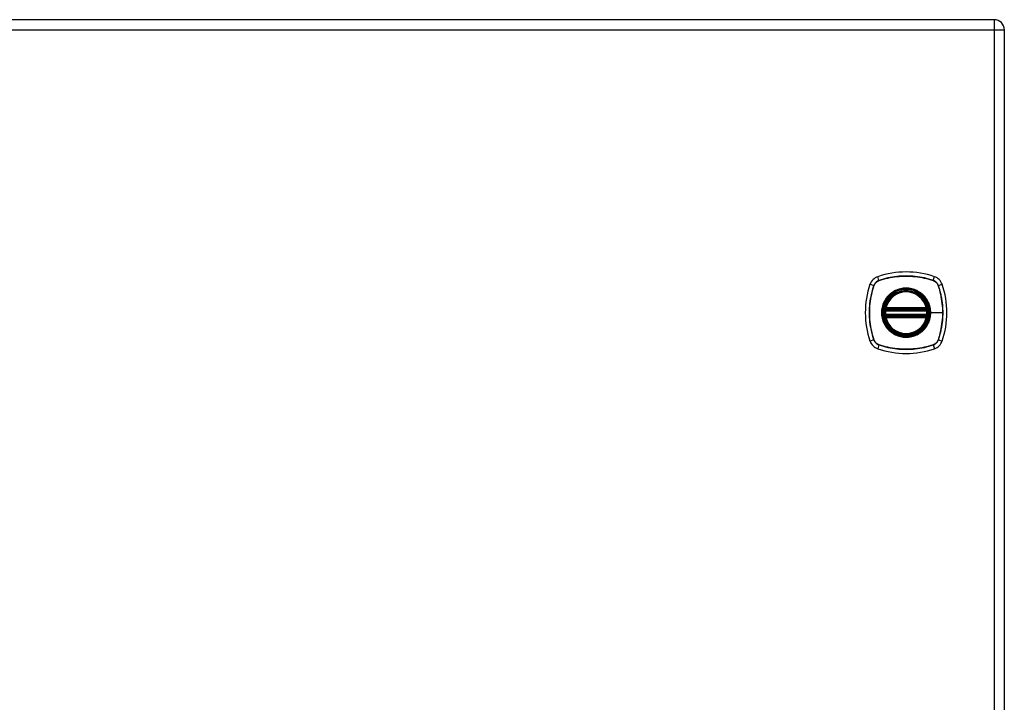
# Model space of a CAD drawing. Header units: inches. Extents: x 4 to 114, y 7 to 60.
# Tile 80 of 96: x 48 to 62, y 34 to 44. Entities that reach past the tile are written whole.
import ezdxf

# ---------------------------------------------------------------- set-up
doc = ezdxf.new("R2010")
doc.units = ezdxf.units.IN
doc.header["$MEASUREMENT"] = 0
doc.layers.add('Visible Edges(ANSI)', color=7, linetype='Continuous', lineweight=25)
doc.layers.add('Visible Tangent Edges(ANSI)', color=7, linetype='Continuous', lineweight=25)

msp = doc.modelspace()

# ---------------------------------------------------------------- linework, layer by layer
at = {"layer": 'Visible Edges(ANSI)'}
for p, q in [((62.099, 43.573), (38.473, 43.573)), ((62.245, 23.916), (62.245, 43.427)), ((60.524, 39.363), (61.117, 39.363)), ((61.117, 39.284), (60.524, 39.284)), ((60.528, 39.383), (61.113, 39.383)), ((61.113, 39.264), (60.528, 39.264))]:
    msp.add_line(p, q, dxfattribs=at)
at = {"layer": 'Visible Edges(ANSI)', "flags": 128}
for points in [[(60.512, 39.377), (60.512, 39.377), (60.512, 39.376), (60.512, 39.376), (60.512, 39.376), (60.512, 39.375), (60.512, 39.375), (60.512, 39.374), (60.512, 39.373), (60.511, 39.372), (60.511, 39.372), (60.511, 39.371), (60.511, 39.369), (60.511, 39.368), (60.511, 39.367), (60.51, 39.366), (60.51, 39.364), (60.51, 39.363), (60.51, 39.361), (60.51, 39.36), (60.509, 39.358), (60.509, 39.357), (60.509, 39.355), (60.509, 39.354), (60.509, 39.352)], [(60.509, 39.295), (60.509, 39.293), (60.509, 39.292), (60.509, 39.29), (60.509, 39.288), (60.51, 39.287), (60.51, 39.285), (60.51, 39.284), (60.51, 39.283), (60.51, 39.281), (60.511, 39.28), (60.511, 39.279), (60.511, 39.277), (60.511, 39.276), (60.511, 39.275), (60.511, 39.274), (60.512, 39.274), (60.512, 39.273), (60.512, 39.272), (60.512, 39.272), (60.512, 39.271), (60.512, 39.271), (60.512, 39.27), (60.512, 39.27), (60.512, 39.27)], [(61.132, 39.352), (61.132, 39.354), (61.132, 39.355), (61.132, 39.357), (61.132, 39.358), (61.131, 39.36), (61.131, 39.361), (61.131, 39.363), (61.131, 39.364), (61.131, 39.366), (61.13, 39.367), (61.13, 39.368), (61.13, 39.369), (61.13, 39.371), (61.13, 39.372), (61.13, 39.372), (61.13, 39.373), (61.129, 39.374), (61.129, 39.375), (61.129, 39.375), (61.129, 39.376), (61.129, 39.376), (61.129, 39.376), (61.129, 39.377), (61.129, 39.377)], [(61.129, 39.27), (61.129, 39.27), (61.129, 39.27), (61.129, 39.271), (61.129, 39.271), (61.129, 39.272), (61.129, 39.272), (61.129, 39.273), (61.13, 39.274), (61.13, 39.274), (61.13, 39.275), (61.13, 39.276), (61.13, 39.277), (61.13, 39.279), (61.13, 39.28), (61.131, 39.281), (61.131, 39.283), (61.131, 39.284), (61.131, 39.285), (61.131, 39.287), (61.132, 39.288), (61.132, 39.29), (61.132, 39.292), (61.132, 39.293), (61.132, 39.295)]]:
    msp.add_lwpolyline(points, dxfattribs=at)
at = {"layer": 'Visible Edges(ANSI)'}
for radius in [0.32, 0.315]:
    msp.add_circle((60.821, 39.323), radius, dxfattribs=at)
for centre, radius, start, end in [((62.099, 43.427), 0.146, 0, 90), ((60.466, 39.678), 0.177, 108.7722, 161.2278), ((60.821, 38.634), 1.28, 71.2278, 108.7722), ((61.175, 39.678), 0.177, 18.7722, 71.2278), ((61.509, 39.323), 1.28, 161.2278, 198.7722), ((60.132, 39.323), 1.28, 341.2278, 18.7722), ((60.821, 39.323), 0.313, 13.6344, 166.3656), ((60.821, 39.323), 0.313, 174.7499, 185.2501), ((60.821, 39.323), 0.313, 166.3656, 170.216), ((60.524, 39.375), 0.0118, 170.216, 270), ((60.524, 39.272), 0.0118, 90, 189.784), ((60.821, 39.323), 0.313, 189.784, 193.6344), ((60.528, 39.394), 0.0118, 166.3656, 270), ((60.528, 39.252), 0.0118, 90, 193.6344), ((61.113, 39.394), 0.0118, 270, 13.6344), ((61.113, 39.252), 0.0118, 346.3656, 90), ((61.117, 39.375), 0.0118, 270, 9.784), ((61.117, 39.272), 0.0118, 350.216, 90), ((60.821, 39.323), 0.313, 9.784, 13.6344), ((60.821, 39.323), 0.313, 346.3656, 350.216), ((60.821, 39.323), 0.313, 354.7499, 5.2501), ((60.821, 39.323), 0.313, 193.6344, 346.3656), ((60.466, 38.969), 0.177, 198.7722, 251.2278), ((61.175, 38.969), 0.177, 288.7722, 341.2278), ((60.821, 40.012), 1.28, 251.2278, 288.7722)]:
    msp.add_arc(centre, radius, start, end, dxfattribs=at)
at = {"layer": 'Visible Tangent Edges(ANSI)'}
for p, q in [((62.099, 43.573), (62.099, 43.427)), ((38.473, 43.427), (62.099, 43.427)), ((62.099, 43.427), (62.245, 43.427)), ((62.099, 43.427), (62.099, 23.916)), ((60.427, 39.791), (60.409, 39.846)), ((61.214, 39.791), (61.232, 39.846)), ((60.298, 39.735), (60.353, 39.717)), ((60.355, 39.715), (60.355, 39.716)), ((60.428, 39.789), (60.429, 39.789)), ((61.212, 39.789), (61.213, 39.789)), ((61.286, 39.716), (61.286, 39.715)), ((61.288, 39.717), (61.343, 39.735)), ((60.509, 39.352), (60.521, 39.351)), ((60.509, 39.295), (60.521, 39.296)), ((60.518, 39.376), (60.512, 39.377)), ((60.512, 39.27), (60.518, 39.271)), ((60.516, 39.397), (60.528, 39.394)), ((60.521, 39.351), (61.12, 39.351)), ((61.12, 39.296), (60.521, 39.296)), ((60.524, 39.363), (60.524, 39.373)), ((60.524, 39.274), (60.524, 39.284)), ((60.528, 39.383), (60.528, 39.394)), ((61.113, 39.394), (60.528, 39.394)), ((60.528, 39.373), (60.528, 39.383)), ((60.528, 39.373), (61.113, 39.373)), ((60.528, 39.264), (60.528, 39.274)), ((61.113, 39.274), (60.528, 39.274)), ((60.528, 39.252), (60.528, 39.264)), ((61.113, 39.394), (61.125, 39.397)), ((61.113, 39.394), (61.113, 39.383)), ((61.113, 39.383), (61.113, 39.373)), ((61.113, 39.274), (61.113, 39.264)), ((61.113, 39.264), (61.113, 39.252)), ((61.117, 39.373), (61.117, 39.363)), ((61.117, 39.284), (61.117, 39.274)), ((61.12, 39.351), (61.132, 39.352)), ((61.12, 39.296), (61.132, 39.295)), ((61.129, 39.377), (61.123, 39.376)), ((61.123, 39.271), (61.129, 39.27)), ((61.173, 39.323), (61.177, 39.323)), ((61.351, 39.323), (61.177, 39.323)), ((60.528, 39.252), (60.516, 39.25)), ((60.528, 39.252), (61.113, 39.252)), ((61.125, 39.25), (61.113, 39.252)), ((60.353, 38.93), (60.298, 38.912)), ((60.355, 38.931), (60.355, 38.931)), ((60.427, 38.856), (60.409, 38.801)), ((60.429, 38.858), (60.428, 38.858)), ((61.213, 38.858), (61.212, 38.858)), ((61.214, 38.856), (61.232, 38.801)), ((61.286, 38.931), (61.286, 38.931)), ((61.288, 38.93), (61.343, 38.912))]:
    msp.add_line(p, q, dxfattribs=at)
at = {"layer": 'Visible Tangent Edges(ANSI)', "flags": 128}
for points in [[(61.214, 39.791), (61.182, 39.801), (61.15, 39.811), (61.118, 39.819), (61.085, 39.827), (61.052, 39.834), (61.019, 39.839), (60.986, 39.844), (60.953, 39.848), (60.92, 39.852), (60.886, 39.854), (60.853, 39.855), (60.82, 39.856), (60.787, 39.855), (60.753, 39.854), (60.72, 39.851), (60.687, 39.848), (60.654, 39.844), (60.621, 39.839), (60.588, 39.833), (60.556, 39.827), (60.523, 39.819), (60.491, 39.811), (60.459, 39.801), (60.427, 39.791)], [(60.429, 39.789), (60.46, 39.799), (60.492, 39.809), (60.524, 39.817), (60.556, 39.825), (60.589, 39.832), (60.621, 39.838), (60.654, 39.843), (60.687, 39.847), (60.72, 39.85), (60.753, 39.852), (60.787, 39.854), (60.82, 39.854), (60.853, 39.854), (60.886, 39.852), (60.92, 39.85), (60.953, 39.847), (60.986, 39.843), (61.019, 39.838), (61.052, 39.832), (61.084, 39.825), (61.117, 39.817), (61.149, 39.809), (61.181, 39.799), (61.212, 39.789)], [(60.353, 39.717), (60.343, 39.685), (60.333, 39.653), (60.325, 39.621), (60.317, 39.588), (60.31, 39.555), (60.305, 39.522), (60.3, 39.489), (60.296, 39.456), (60.292, 39.423), (60.29, 39.389), (60.289, 39.356), (60.288, 39.323), (60.289, 39.289), (60.29, 39.256), (60.292, 39.223), (60.296, 39.19), (60.3, 39.157), (60.305, 39.124), (60.311, 39.091), (60.317, 39.058), (60.325, 39.026), (60.333, 38.994), (60.343, 38.962), (60.353, 38.93)], [(60.355, 38.931), (60.345, 38.963), (60.335, 38.995), (60.327, 39.027), (60.319, 39.059), (60.312, 39.092), (60.306, 39.124), (60.301, 39.157), (60.297, 39.19), (60.294, 39.223), (60.292, 39.256), (60.29, 39.289), (60.29, 39.323), (60.29, 39.356), (60.291, 39.389), (60.294, 39.422), (60.297, 39.456), (60.301, 39.489), (60.306, 39.522), (60.312, 39.555), (60.319, 39.587), (60.327, 39.62), (60.335, 39.652), (60.345, 39.684), (60.355, 39.715)], [(60.427, 39.791), (60.423, 39.789), (60.419, 39.788), (60.415, 39.786), (60.411, 39.784), (60.407, 39.782), (60.403, 39.779), (60.399, 39.777), (60.395, 39.774), (60.392, 39.772), (60.388, 39.769), (60.385, 39.766), (60.381, 39.763), (60.378, 39.759), (60.375, 39.756), (60.372, 39.752), (60.37, 39.749), (60.367, 39.745), (60.365, 39.741), (60.362, 39.737), (60.36, 39.733), (60.358, 39.729), (60.356, 39.725), (60.354, 39.721), (60.353, 39.717)], [(60.355, 39.716), (60.357, 39.72), (60.358, 39.724), (60.36, 39.728), (60.362, 39.732), (60.364, 39.736), (60.367, 39.74), (60.369, 39.744), (60.372, 39.747), (60.374, 39.751), (60.377, 39.754), (60.38, 39.758), (60.383, 39.761), (60.386, 39.764), (60.39, 39.767), (60.393, 39.77), (60.397, 39.772), (60.4, 39.775), (60.404, 39.777), (60.408, 39.78), (60.412, 39.782), (60.416, 39.784), (60.42, 39.786), (60.424, 39.787), (60.428, 39.789)], [(61.213, 39.789), (61.217, 39.787), (61.221, 39.786), (61.225, 39.784), (61.229, 39.782), (61.233, 39.78), (61.237, 39.777), (61.241, 39.775), (61.244, 39.772), (61.248, 39.77), (61.251, 39.767), (61.255, 39.764), (61.258, 39.761), (61.261, 39.758), (61.264, 39.754), (61.267, 39.751), (61.269, 39.747), (61.272, 39.744), (61.274, 39.74), (61.277, 39.736), (61.279, 39.732), (61.281, 39.728), (61.283, 39.724), (61.284, 39.72), (61.286, 39.716)], [(61.288, 39.717), (61.287, 39.721), (61.285, 39.725), (61.283, 39.729), (61.281, 39.733), (61.279, 39.737), (61.277, 39.741), (61.274, 39.745), (61.271, 39.749), (61.269, 39.752), (61.266, 39.756), (61.263, 39.759), (61.26, 39.763), (61.256, 39.766), (61.253, 39.769), (61.249, 39.772), (61.246, 39.774), (61.242, 39.777), (61.238, 39.779), (61.234, 39.782), (61.23, 39.784), (61.226, 39.786), (61.222, 39.788), (61.218, 39.789), (61.214, 39.791)], [(61.286, 39.715), (61.291, 39.7), (61.296, 39.684), (61.301, 39.668), (61.306, 39.652), (61.31, 39.636), (61.314, 39.62), (61.318, 39.604), (61.322, 39.588), (61.326, 39.571), (61.329, 39.555), (61.332, 39.539), (61.335, 39.522), (61.338, 39.506), (61.34, 39.489), (61.342, 39.473), (61.344, 39.456), (61.346, 39.44), (61.347, 39.423), (61.348, 39.407), (61.35, 39.39), (61.35, 39.373), (61.351, 39.357), (61.351, 39.34), (61.351, 39.323)], [(61.288, 38.93), (61.298, 38.962), (61.308, 38.994), (61.316, 39.026), (61.324, 39.059), (61.331, 39.092), (61.336, 39.124), (61.341, 39.158), (61.345, 39.191), (61.349, 39.224), (61.351, 39.257), (61.352, 39.291), (61.353, 39.324), (61.352, 39.357), (61.351, 39.39), (61.349, 39.424), (61.345, 39.457), (61.341, 39.49), (61.336, 39.523), (61.331, 39.556), (61.324, 39.588), (61.316, 39.621), (61.308, 39.653), (61.298, 39.685), (61.288, 39.717)], [(60.546, 39.551), (60.533, 39.535), (60.522, 39.518), (60.511, 39.5), (60.501, 39.482), (60.492, 39.464), (60.485, 39.444), (60.478, 39.425), (60.473, 39.405), (60.469, 39.385), (60.466, 39.364), (60.464, 39.344), (60.464, 39.323), (60.464, 39.303), (60.466, 39.282), (60.469, 39.262), (60.473, 39.242), (60.479, 39.222), (60.485, 39.202), (60.493, 39.183), (60.501, 39.164), (60.511, 39.146), (60.522, 39.129), (60.533, 39.112), (60.546, 39.096)], [(61.173, 39.323), (61.164, 39.245), (61.138, 39.17), (61.096, 39.103), (61.04, 39.048), (60.973, 39.006), (60.899, 38.98), (60.82, 38.971), (60.742, 38.98), (60.667, 39.006), (60.6, 39.048), (60.545, 39.104), (60.503, 39.171), (60.477, 39.245), (60.468, 39.324), (60.477, 39.402), (60.503, 39.477), (60.545, 39.544), (60.601, 39.599), (60.668, 39.641), (60.742, 39.667), (60.821, 39.676), (60.899, 39.667), (60.974, 39.641), (61.041, 39.599), (61.096, 39.543), (61.138, 39.476), (61.164, 39.402), (61.173, 39.323)], [(60.593, 39.598), (60.591, 39.596), (60.589, 39.594), (60.587, 39.593), (60.585, 39.591), (60.582, 39.589), (60.58, 39.587), (60.578, 39.585), (60.576, 39.583), (60.574, 39.581), (60.572, 39.579), (60.57, 39.578), (60.568, 39.576), (60.566, 39.574), (60.564, 39.572), (60.563, 39.57), (60.561, 39.568), (60.559, 39.566), (60.557, 39.564), (60.555, 39.561), (60.553, 39.559), (60.551, 39.557), (60.549, 39.555), (60.548, 39.553), (60.546, 39.551)], [(61.048, 39.598), (61.032, 39.611), (61.015, 39.622), (60.997, 39.633), (60.979, 39.643), (60.961, 39.651), (60.941, 39.659), (60.922, 39.666), (60.902, 39.671), (60.882, 39.675), (60.862, 39.678), (60.841, 39.68), (60.82, 39.68), (60.8, 39.68), (60.779, 39.678), (60.759, 39.675), (60.739, 39.671), (60.719, 39.665), (60.699, 39.659), (60.68, 39.651), (60.661, 39.643), (60.643, 39.633), (60.626, 39.622), (60.609, 39.611), (60.593, 39.598)], [(61.095, 39.551), (61.093, 39.553), (61.092, 39.555), (61.09, 39.557), (61.088, 39.559), (61.086, 39.561), (61.084, 39.564), (61.082, 39.566), (61.08, 39.568), (61.079, 39.57), (61.077, 39.572), (61.075, 39.574), (61.073, 39.576), (61.071, 39.578), (61.069, 39.579), (61.067, 39.581), (61.065, 39.583), (61.063, 39.585), (61.061, 39.587), (61.059, 39.589), (61.056, 39.591), (61.054, 39.593), (61.052, 39.594), (61.05, 39.596), (61.048, 39.598)], [(61.177, 39.323), (61.177, 39.334), (61.177, 39.344), (61.176, 39.354), (61.175, 39.364), (61.174, 39.375), (61.172, 39.385), (61.17, 39.395), (61.168, 39.405), (61.165, 39.415), (61.163, 39.425), (61.16, 39.435), (61.156, 39.444), (61.153, 39.454), (61.149, 39.464), (61.144, 39.473), (61.14, 39.482), (61.135, 39.491), (61.13, 39.5), (61.125, 39.509), (61.12, 39.518), (61.114, 39.526), (61.108, 39.535), (61.102, 39.543), (61.095, 39.551)], [(60.516, 39.397), (60.516, 39.396), (60.516, 39.395), (60.516, 39.394), (60.516, 39.393), (60.515, 39.392), (60.515, 39.392), (60.515, 39.391), (60.515, 39.39), (60.515, 39.389), (60.515, 39.388), (60.515, 39.387), (60.515, 39.386), (60.515, 39.385), (60.515, 39.384), (60.516, 39.383), (60.516, 39.382), (60.516, 39.381), (60.516, 39.38), (60.516, 39.38), (60.517, 39.379), (60.517, 39.378), (60.517, 39.377), (60.518, 39.376), (60.518, 39.376)], [(60.518, 39.271), (60.518, 39.271), (60.517, 39.27), (60.517, 39.269), (60.517, 39.268), (60.516, 39.267), (60.516, 39.266), (60.516, 39.266), (60.516, 39.265), (60.516, 39.264), (60.515, 39.263), (60.515, 39.262), (60.515, 39.261), (60.515, 39.26), (60.515, 39.259), (60.515, 39.258), (60.515, 39.257), (60.515, 39.256), (60.515, 39.255), (60.515, 39.254), (60.516, 39.253), (60.516, 39.252), (60.516, 39.252), (60.516, 39.251), (60.516, 39.25)], [(60.518, 39.376), (60.518, 39.375), (60.518, 39.375), (60.519, 39.375), (60.519, 39.375), (60.519, 39.375), (60.519, 39.375), (60.519, 39.375), (60.52, 39.374), (60.52, 39.374), (60.52, 39.374), (60.52, 39.374), (60.521, 39.374), (60.521, 39.374), (60.521, 39.374), (60.521, 39.374), (60.522, 39.373), (60.522, 39.373), (60.522, 39.373), (60.522, 39.373), (60.523, 39.373), (60.523, 39.373), (60.523, 39.373), (60.523, 39.373), (60.524, 39.373)], [(60.524, 39.274), (60.523, 39.274), (60.523, 39.274), (60.523, 39.274), (60.523, 39.274), (60.522, 39.274), (60.522, 39.274), (60.522, 39.273), (60.522, 39.273), (60.521, 39.273), (60.521, 39.273), (60.521, 39.273), (60.521, 39.273), (60.52, 39.273), (60.52, 39.273), (60.52, 39.273), (60.52, 39.272), (60.519, 39.272), (60.519, 39.272), (60.519, 39.272), (60.519, 39.272), (60.519, 39.272), (60.518, 39.272), (60.518, 39.271), (60.518, 39.271)], [(60.521, 39.351), (60.521, 39.352), (60.521, 39.353), (60.521, 39.353), (60.521, 39.354), (60.521, 39.355), (60.522, 39.356), (60.522, 39.356), (60.522, 39.357), (60.522, 39.358), (60.522, 39.358), (60.522, 39.359), (60.523, 39.359), (60.523, 39.36), (60.523, 39.36), (60.523, 39.361), (60.523, 39.361), (60.523, 39.362), (60.523, 39.362), (60.524, 39.362), (60.524, 39.362), (60.524, 39.363), (60.524, 39.363), (60.524, 39.363), (60.524, 39.363)], [(60.524, 39.284), (60.524, 39.284), (60.524, 39.284), (60.524, 39.284), (60.524, 39.284), (60.524, 39.285), (60.523, 39.285), (60.523, 39.285), (60.523, 39.286), (60.523, 39.286), (60.523, 39.287), (60.523, 39.287), (60.523, 39.288), (60.522, 39.288), (60.522, 39.289), (60.522, 39.289), (60.522, 39.29), (60.522, 39.291), (60.522, 39.291), (60.521, 39.292), (60.521, 39.293), (60.521, 39.294), (60.521, 39.294), (60.521, 39.295), (60.521, 39.296)], [(60.524, 39.373), (60.524, 39.373), (60.524, 39.373), (60.524, 39.373), (60.524, 39.373), (60.525, 39.373), (60.525, 39.373), (60.525, 39.373), (60.525, 39.373), (60.525, 39.373), (60.525, 39.373), (60.526, 39.373), (60.526, 39.373), (60.526, 39.373), (60.526, 39.373), (60.526, 39.373), (60.526, 39.373), (60.527, 39.373), (60.527, 39.373), (60.527, 39.373), (60.527, 39.373), (60.527, 39.373), (60.527, 39.373), (60.528, 39.373), (60.528, 39.373)], [(60.528, 39.274), (60.528, 39.274), (60.527, 39.274), (60.527, 39.274), (60.527, 39.274), (60.527, 39.274), (60.527, 39.274), (60.527, 39.274), (60.526, 39.274), (60.526, 39.274), (60.526, 39.274), (60.526, 39.274), (60.526, 39.274), (60.526, 39.274), (60.525, 39.274), (60.525, 39.274), (60.525, 39.274), (60.525, 39.274), (60.525, 39.274), (60.525, 39.274), (60.524, 39.274), (60.524, 39.274), (60.524, 39.274), (60.524, 39.274), (60.524, 39.274)], [(61.095, 39.096), (61.102, 39.104), (61.108, 39.112), (61.114, 39.12), (61.12, 39.129), (61.125, 39.138), (61.13, 39.147), (61.135, 39.156), (61.14, 39.165), (61.144, 39.174), (61.149, 39.183), (61.153, 39.193), (61.156, 39.202), (61.16, 39.212), (61.163, 39.222), (61.165, 39.232), (61.168, 39.242), (61.17, 39.252), (61.172, 39.262), (61.174, 39.272), (61.175, 39.282), (61.176, 39.293), (61.177, 39.303), (61.177, 39.313), (61.177, 39.323)], [(61.113, 39.373), (61.113, 39.373), (61.114, 39.373), (61.114, 39.373), (61.114, 39.373), (61.114, 39.373), (61.114, 39.373), (61.114, 39.373), (61.115, 39.373), (61.115, 39.373), (61.115, 39.373), (61.115, 39.373), (61.115, 39.373), (61.115, 39.373), (61.116, 39.373), (61.116, 39.373), (61.116, 39.373), (61.116, 39.373), (61.116, 39.373), (61.116, 39.373), (61.117, 39.373), (61.117, 39.373), (61.117, 39.373), (61.117, 39.373), (61.117, 39.373)], [(61.117, 39.274), (61.117, 39.274), (61.117, 39.274), (61.117, 39.274), (61.117, 39.274), (61.116, 39.274), (61.116, 39.274), (61.116, 39.274), (61.116, 39.274), (61.116, 39.274), (61.116, 39.274), (61.115, 39.274), (61.115, 39.274), (61.115, 39.274), (61.115, 39.274), (61.115, 39.274), (61.115, 39.274), (61.114, 39.274), (61.114, 39.274), (61.114, 39.274), (61.114, 39.274), (61.114, 39.274), (61.114, 39.274), (61.113, 39.274), (61.113, 39.274)], [(61.117, 39.373), (61.118, 39.373), (61.118, 39.373), (61.118, 39.373), (61.118, 39.373), (61.119, 39.373), (61.119, 39.373), (61.119, 39.373), (61.119, 39.373), (61.12, 39.374), (61.12, 39.374), (61.12, 39.374), (61.12, 39.374), (61.121, 39.374), (61.121, 39.374), (61.121, 39.374), (61.121, 39.374), (61.122, 39.375), (61.122, 39.375), (61.122, 39.375), (61.122, 39.375), (61.122, 39.375), (61.123, 39.375), (61.123, 39.375), (61.123, 39.376)], [(61.117, 39.363), (61.117, 39.363), (61.117, 39.363), (61.117, 39.363), (61.117, 39.362), (61.118, 39.362), (61.118, 39.362), (61.118, 39.362), (61.118, 39.361), (61.118, 39.361), (61.118, 39.36), (61.118, 39.36), (61.118, 39.359), (61.119, 39.359), (61.119, 39.358), (61.119, 39.358), (61.119, 39.357), (61.119, 39.356), (61.119, 39.356), (61.12, 39.355), (61.12, 39.354), (61.12, 39.353), (61.12, 39.353), (61.12, 39.352), (61.12, 39.351)], [(61.12, 39.296), (61.12, 39.295), (61.12, 39.294), (61.12, 39.294), (61.12, 39.293), (61.12, 39.292), (61.119, 39.291), (61.119, 39.291), (61.119, 39.29), (61.119, 39.289), (61.119, 39.289), (61.119, 39.288), (61.118, 39.288), (61.118, 39.287), (61.118, 39.287), (61.118, 39.286), (61.118, 39.286), (61.118, 39.285), (61.118, 39.285), (61.118, 39.285), (61.117, 39.284), (61.117, 39.284), (61.117, 39.284), (61.117, 39.284), (61.117, 39.284)], [(61.123, 39.271), (61.123, 39.271), (61.123, 39.272), (61.122, 39.272), (61.122, 39.272), (61.122, 39.272), (61.122, 39.272), (61.122, 39.272), (61.121, 39.272), (61.121, 39.273), (61.121, 39.273), (61.121, 39.273), (61.12, 39.273), (61.12, 39.273), (61.12, 39.273), (61.12, 39.273), (61.119, 39.273), (61.119, 39.273), (61.119, 39.274), (61.119, 39.274), (61.118, 39.274), (61.118, 39.274), (61.118, 39.274), (61.118, 39.274), (61.117, 39.274)], [(61.123, 39.376), (61.123, 39.376), (61.124, 39.377), (61.124, 39.378), (61.124, 39.379), (61.125, 39.38), (61.125, 39.38), (61.125, 39.381), (61.125, 39.382), (61.125, 39.383), (61.126, 39.384), (61.126, 39.385), (61.126, 39.386), (61.126, 39.387), (61.126, 39.388), (61.126, 39.389), (61.126, 39.39), (61.126, 39.391), (61.126, 39.392), (61.126, 39.392), (61.125, 39.393), (61.125, 39.394), (61.125, 39.395), (61.125, 39.396), (61.125, 39.397)], [(61.125, 39.25), (61.125, 39.251), (61.125, 39.252), (61.125, 39.252), (61.125, 39.253), (61.126, 39.254), (61.126, 39.255), (61.126, 39.256), (61.126, 39.257), (61.126, 39.258), (61.126, 39.259), (61.126, 39.26), (61.126, 39.261), (61.126, 39.262), (61.126, 39.263), (61.125, 39.264), (61.125, 39.265), (61.125, 39.266), (61.125, 39.266), (61.125, 39.267), (61.124, 39.268), (61.124, 39.269), (61.124, 39.27), (61.123, 39.271), (61.123, 39.271)], [(61.351, 39.323), (61.351, 39.307), (61.351, 39.29), (61.35, 39.274), (61.35, 39.257), (61.349, 39.24), (61.347, 39.224), (61.346, 39.207), (61.344, 39.191), (61.342, 39.174), (61.34, 39.158), (61.338, 39.141), (61.335, 39.125), (61.332, 39.108), (61.329, 39.092), (61.326, 39.076), (61.322, 39.059), (61.318, 39.043), (61.314, 39.027), (61.31, 39.011), (61.306, 38.995), (61.301, 38.979), (61.296, 38.963), (61.291, 38.947), (61.286, 38.931)], [(60.546, 39.096), (60.548, 39.094), (60.549, 39.092), (60.551, 39.09), (60.553, 39.087), (60.555, 39.085), (60.557, 39.083), (60.559, 39.081), (60.561, 39.079), (60.563, 39.077), (60.564, 39.075), (60.566, 39.073), (60.568, 39.071), (60.57, 39.069), (60.572, 39.067), (60.574, 39.065), (60.576, 39.064), (60.578, 39.062), (60.58, 39.06), (60.582, 39.058), (60.585, 39.056), (60.587, 39.054), (60.589, 39.052), (60.591, 39.051), (60.593, 39.049)], [(60.593, 39.049), (60.609, 39.036), (60.626, 39.024), (60.644, 39.014), (60.662, 39.004), (60.68, 38.995), (60.7, 38.988), (60.719, 38.981), (60.739, 38.976), (60.759, 38.972), (60.779, 38.969), (60.8, 38.967), (60.82, 38.967), (60.841, 38.967), (60.862, 38.969), (60.882, 38.972), (60.902, 38.976), (60.922, 38.981), (60.942, 38.988), (60.961, 38.995), (60.979, 39.004), (60.998, 39.014), (61.015, 39.025), (61.032, 39.036), (61.048, 39.049)], [(61.048, 39.049), (61.05, 39.051), (61.052, 39.052), (61.054, 39.054), (61.056, 39.056), (61.059, 39.058), (61.061, 39.06), (61.063, 39.062), (61.065, 39.063), (61.067, 39.065), (61.069, 39.067), (61.071, 39.069), (61.073, 39.071), (61.075, 39.073), (61.077, 39.075), (61.078, 39.077), (61.08, 39.079), (61.082, 39.081), (61.084, 39.083), (61.086, 39.085), (61.088, 39.087), (61.09, 39.089), (61.092, 39.092), (61.093, 39.094), (61.095, 39.096)], [(60.353, 38.93), (60.354, 38.926), (60.356, 38.922), (60.358, 38.918), (60.36, 38.914), (60.362, 38.91), (60.365, 38.906), (60.367, 38.902), (60.37, 38.898), (60.372, 38.895), (60.375, 38.891), (60.378, 38.888), (60.381, 38.884), (60.385, 38.881), (60.388, 38.878), (60.392, 38.875), (60.395, 38.872), (60.399, 38.87), (60.403, 38.867), (60.407, 38.865), (60.411, 38.863), (60.415, 38.861), (60.419, 38.859), (60.423, 38.857), (60.427, 38.856)], [(60.428, 38.858), (60.424, 38.859), (60.42, 38.861), (60.416, 38.863), (60.412, 38.865), (60.408, 38.867), (60.404, 38.869), (60.4, 38.872), (60.397, 38.874), (60.393, 38.877), (60.39, 38.88), (60.386, 38.883), (60.383, 38.886), (60.38, 38.889), (60.377, 38.893), (60.374, 38.896), (60.372, 38.9), (60.369, 38.903), (60.367, 38.907), (60.364, 38.911), (60.362, 38.915), (60.36, 38.919), (60.358, 38.923), (60.357, 38.927), (60.355, 38.931)], [(60.427, 38.856), (60.459, 38.846), (60.491, 38.836), (60.523, 38.828), (60.556, 38.82), (60.589, 38.813), (60.622, 38.807), (60.655, 38.802), (60.688, 38.798), (60.721, 38.795), (60.755, 38.793), (60.788, 38.792), (60.821, 38.791), (60.855, 38.792), (60.888, 38.793), (60.921, 38.795), (60.954, 38.799), (60.987, 38.803), (61.02, 38.808), (61.053, 38.813), (61.085, 38.82), (61.118, 38.828), (61.15, 38.836), (61.182, 38.846), (61.214, 38.856)], [(61.212, 38.858), (61.181, 38.847), (61.149, 38.838), (61.117, 38.829), (61.085, 38.822), (61.052, 38.815), (61.02, 38.809), (60.987, 38.804), (60.954, 38.8), (60.921, 38.797), (60.888, 38.794), (60.854, 38.793), (60.821, 38.793), (60.788, 38.793), (60.755, 38.794), (60.722, 38.797), (60.688, 38.8), (60.655, 38.804), (60.622, 38.809), (60.589, 38.815), (60.557, 38.822), (60.524, 38.829), (60.492, 38.838), (60.46, 38.847), (60.429, 38.858)], [(61.286, 38.931), (61.284, 38.927), (61.283, 38.923), (61.281, 38.919), (61.279, 38.915), (61.277, 38.911), (61.274, 38.907), (61.272, 38.903), (61.269, 38.9), (61.267, 38.896), (61.264, 38.893), (61.261, 38.889), (61.258, 38.886), (61.255, 38.883), (61.251, 38.88), (61.248, 38.877), (61.244, 38.874), (61.241, 38.872), (61.237, 38.869), (61.233, 38.867), (61.229, 38.865), (61.225, 38.863), (61.221, 38.861), (61.217, 38.859), (61.213, 38.858)], [(61.214, 38.856), (61.218, 38.857), (61.222, 38.859), (61.226, 38.861), (61.23, 38.863), (61.234, 38.865), (61.238, 38.867), (61.242, 38.87), (61.246, 38.872), (61.249, 38.875), (61.253, 38.878), (61.256, 38.881), (61.26, 38.884), (61.263, 38.888), (61.266, 38.891), (61.269, 38.895), (61.271, 38.898), (61.274, 38.902), (61.277, 38.906), (61.279, 38.91), (61.281, 38.914), (61.283, 38.918), (61.285, 38.922), (61.287, 38.926), (61.288, 38.93)]]:
    msp.add_lwpolyline(points, dxfattribs=at)
at = {"layer": 'Visible Tangent Edges(ANSI)'}
for radius in [0.346, 0.342, 0.325, 0.324]:
    msp.add_circle((60.821, 39.323), radius, dxfattribs=at)
for start, end in [(13.6344, 166.3656), (174.7499, 185.2501), (354.7499, 5.2501), (193.6344, 346.3656)]:
    msp.add_arc((60.821, 39.323), 0.301, start, end, dxfattribs=at)
for centre, major_axis, ratio, start_param, end_param in [((60.358, 39.715), (0.00933, -0.00312), 0.002893, 1.85298, 2.093627), ((60.429, 39.786), (-0.00312, 0.00933), 0.002893, 1.047966, 1.288612), ((61.212, 39.786), (-0.00312, -0.00933), 0.002893, 1.85298, 2.093627), ((61.283, 39.715), (-0.00933, -0.00312), 0.002893, 4.189559, 4.430205), ((60.512, 39.377), (0.00773, 0.00893), 0.431674, 4.96723, 6.283185), ((60.512, 39.27), (0.00773, -0.00893), 0.431674, 0, 1.315955), ((60.524, 39.371), (0.0021, 0.0116), 0.025638, 0, 1.426581), ((60.524, 39.276), (0.0021, -0.0116), 0.025638, 4.856604, 6.283185), ((61.117, 39.371), (-0.0021, 0.0116), 0.025638, 4.856604, 6.283185), ((61.117, 39.276), (-0.0021, -0.0116), 0.025638, 0, 1.426581), ((61.129, 39.377), (-0.00773, 0.00893), 0.431674, 0, 1.315955), ((61.129, 39.27), (-0.00773, -0.00893), 0.431674, 4.96723, 6.283185), ((60.358, 38.932), (0.00933, 0.00312), 0.002893, 4.189559, 4.430205), ((60.429, 38.861), (0.00312, 0.00933), 0.002893, 1.85298, 2.093627), ((61.212, 38.861), (-0.00312, 0.00933), 0.002893, 4.189559, 4.430205), ((61.283, 38.932), (-0.00933, 0.00312), 0.002893, 1.85298, 2.093627)]:
    msp.add_ellipse(centre, major_axis=major_axis, ratio=ratio, start_param=start_param, end_param=end_param, dxfattribs=at)

doc.saveas('drawing.dxf')
